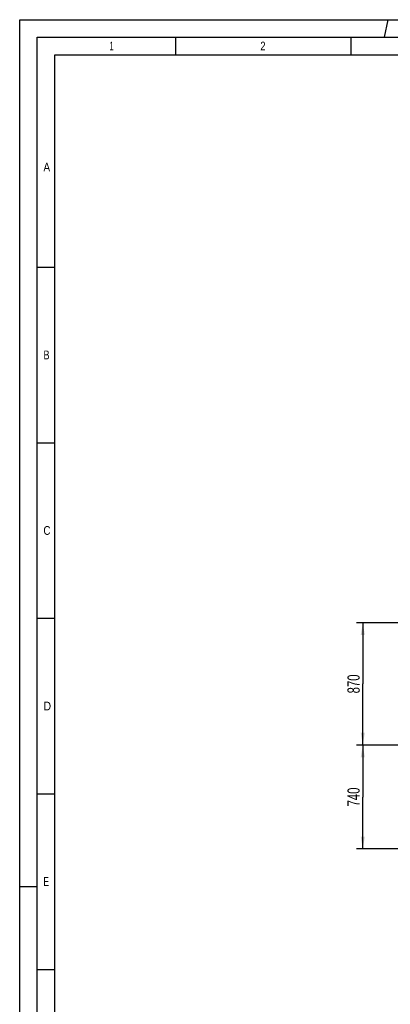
# Model space of a CAD drawing. Header units: millimetres. Extents: x 0 to 1189, y 0 to 841.
# Tile 42 of 158: x 0 to 106, y 561 to 841. Entities that reach past the tile are written whole.
import ezdxf
from ezdxf.enums import TextEntityAlignment as Align

# ---------------------------------------------------------------- set-up
doc = ezdxf.new("R2010")
doc.units = ezdxf.units.MM
doc.header["$LTSCALE"] = 65.395
doc.layers.get('0').update_dxf_attribs({"linetype": 'CONTINUOUS'})
doc.styles.get("Standard").update_dxf_attribs({"font": 'txt', "width": 0.6})
doc.styles.add('TEXTSTYLE_2', font='txt')
doc.dimstyles.new('DIMSTYLE_6', dxfattribs={"dimtxt": 3.5, "dimasz": 3.5, "dimexe": 1.8, "dimexo": 0, "dimgap": 0.875, "dimtad": 1, "dimdec": 0, "dimlfac": 25, "dimdsep": 46, "dimtxsty": 'Standard', "dimblk": '_FILLED', "dimblk1": '_FILLED', "dimblk2": '_FILLED', "dimcen": 0.09, "dimadec": 0, "dimazin": 0, "dimtp": 0.8, "dimtm": 0.8, "dimtfac": 1, "dimtdec": 0, "dimtofl": 0, "dimtmove": 0, "dimatfit": 3, "dimldrblk": '_FILLED', "dimfxl": 1, "dimtolj": 1, "dimarcsym": 0})
doc.dimstyles.new('DIMSTYLE_7', dxfattribs={"dimtxt": 3.5, "dimasz": 3.5, "dimexe": 1.8, "dimexo": 0, "dimgap": 0.875, "dimtad": 1, "dimlfac": 25, "dimdsep": 46, "dimtxsty": 'Standard', "dimblk": '_FILLED', "dimblk1": '_FILLED', "dimblk2": '_FILLED', "dimcen": 0.09, "dimadec": 0, "dimazin": 0, "dimtp": 0.8, "dimtm": 0.8, "dimtfac": 1, "dimtofl": 0, "dimtmove": 0, "dimatfit": 3, "dimldrblk": '_FILLED', "dimfxl": 1, "dimtolj": 1, "dimarcsym": 0})

# ---------------------------------------------------------------- blocks, each defined once
blk = doc.blocks.new('_FILLED')
at = {"color": 0, "linetype": 'ByBlock'}
blk.add_solid([(0, 0), (-1, 0.167), (-1, -0.167)], dxfattribs=at)
blk = doc.blocks.new('*D12')
at = {"color": 2, "linetype": 'Continuous'}
for p, q in [((111.2, 634.41), (96, 634.41)), ((97.8, 634.41), (97.8, 619.6)), ((97.8, 604.8), (97.8, 619.6)), ((137.49, 604.8), (96, 604.8))]:
    blk.add_line(p, q, dxfattribs=at)
at = {"color": 2, "linetype": 'Continuous', "xscale": 3.5, "yscale": 3.5, "zscale": 3.5}
for p, rotation in [((97.8, 634.41), 90), ((97.8, 604.8), 270)]:
    blk.add_blockref('_FILLED', p, dxfattribs=dict(at, rotation=rotation))
at = {"color": 2, "linetype": 'Continuous', "width": 0.690476}
blk.add_text('740', height=3.5, rotation=90, dxfattribs=at).set_placement((96.92, 619.6), align=Align.CENTER)
blk = doc.blocks.new('*D13')
at = {"color": 2, "linetype": 'Continuous'}
for p, q in [((111.2, 669.21), (96, 669.21)), ((97.8, 669.21), (97.8, 651.81)), ((97.8, 634.41), (97.8, 651.81)), ((111.2, 634.41), (96, 634.41))]:
    blk.add_line(p, q, dxfattribs=at)
at = {"color": 2, "linetype": 'Continuous', "xscale": 3.5, "yscale": 3.5, "zscale": 3.5}
for p, rotation in [((97.8, 669.21), 90), ((97.8, 634.41), 270)]:
    blk.add_blockref('_FILLED', p, dxfattribs=dict(at, rotation=rotation))
at = {"color": 2, "linetype": 'Continuous', "width": 0.690476}
blk.add_text('870', height=3.5, rotation=90, dxfattribs=at).set_placement((96.92, 651.81), align=Align.CENTER)

msp = doc.modelspace()

# ---------------------------------------------------------------- linework, layer by layer
at = {"color": 5, "linetype": 'Continuous'}
for p, q in [((0, 0), (0, 841)), ((0, 841), (1189, 841)), ((104.03493, 836), (105, 841)), ((44.5, 831), (44.5, 836)), ((94.5, 831), (94.5, 836)), ((10, 10), (10, 831)), ((10, 831), (1179, 831)), ((5, 770.5), (10, 770.5)), ((5, 720.5), (10, 720.5)), ((5, 670.5), (10, 670.5)), ((5, 620.5), (10, 620.5)), ((5, 594), (0, 594)), ((5, 570.5), (10, 570.5))]:
    msp.add_line(p, q, dxfattribs=at)
at = {"color": 6, "linetype": 'Continuous'}
for p, q in [((5, 5), (5, 836)), ((5, 836), (1184, 836))]:
    msp.add_line(p, q, dxfattribs=at)

# ---------------------------------------------------------------- texts
at = {"color": 5, "linetype": 'Continuous', "style": 'TEXTSTYLE_2'}
for s, width, p in [('1', 0.571429, (25.606, 832.248)), ('2', 0.785714, (68.606, 832.248)), ('A', 0.857143, (6.77091, 797.771)), ('B', 0.785714, (6.77091, 744.271)), ('C', 0.833333, (6.77091, 694.271)), ('D', 0.904762, (6.77091, 644.271)), ('E', 0.714286, (6.77091, 594.271))]:
    msp.add_text(s, height=2.50001, dxfattribs=dict(at, width=width)).set_placement(p)

# ---------------------------------------------------------------- dimensions: what is measured, and where the dimension line sits
at = {"color": 2, "linetype": 'Continuous'}
for base, p1, p2, dimstyle, picture, middle in [((97.79866, 669.20676), (111.19866, 634.40676), (111.19866, 669.20676), 'DIMSTYLE_7', '*D13', (97.79866, 651.47343)), ((97.79866, 634.40676), (137.49238, 604.79927), (111.19866, 634.40676), 'DIMSTYLE_6', '*D12', (97.79866, 619.26968))]:
    dim = msp.add_linear_dim(base=base, p1=p1, p2=p2, angle=90, dimstyle=dimstyle, dxfattribs=at)
    dim.commit()
    dim.dimension.update_dxf_attribs({"geometry": picture, "text_midpoint": middle, "dimtype": 160})

doc.saveas('drawing.dxf')
